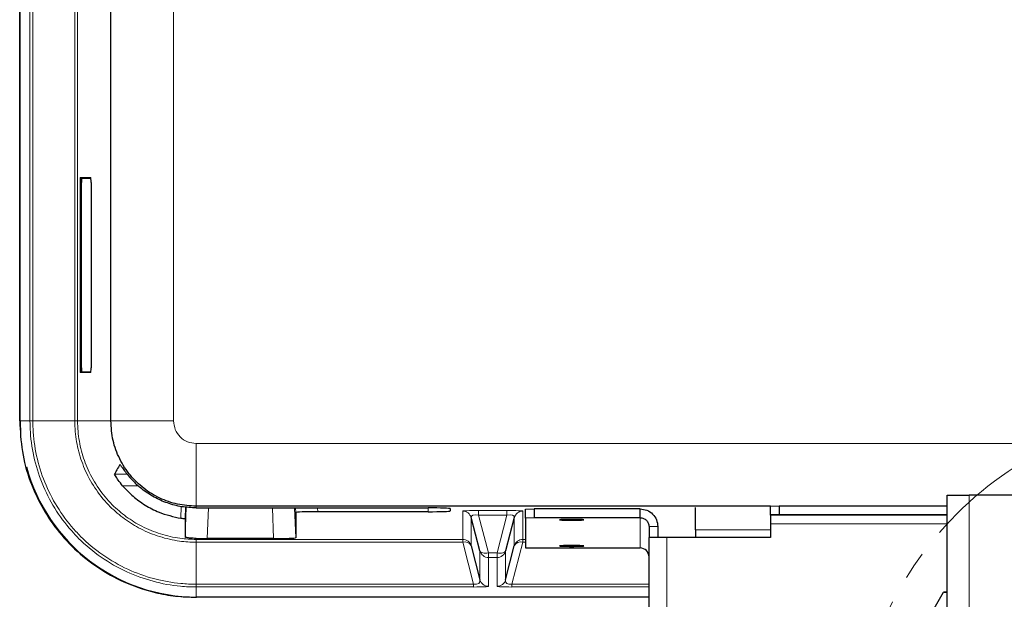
# Model space of a CAD drawing. Header units: millimetres. Extents: x 0 to 4205, y 0 to 2970.
# Tile 26 of 87: x 1046 to 1269, y 1676 to 1808. Entities that reach past the tile are written whole.
import ezdxf

# ---------------------------------------------------------------- set-up
doc = ezdxf.new("R2010")
doc.units = ezdxf.units.MM
doc.header["$LTSCALE"] = 5
doc.linetypes.add('CENTER', pattern=[10.16, 6.35, -1.27, 1.27, -1.27])

msp = doc.modelspace()

# ---------------------------------------------------------------- linework, layer by layer
at = {"color": 8, "linetype": 'Continuous', "lineweight": 18}
for p, q in [((1048.63, 1716.65), (1048.63, 2586.69)), ((1049.27, 2586.69), (1049.27, 1716.65)), ((1081.15, 1716.65), (1081.15, 2151.67)), ((1058.77, 1716.65), (1058.77, 1810.63)), ((1059.41, 1810.63), (1059.41, 1716.65)), ((1059.97, 1728.67), (1059.97, 1770.67)), ((1060.07, 1770.67), (1059.97, 1770.67)), ((1060.01, 1771.77), (1062.42, 1771.77)), ((1060.17, 1770.67), (1060.07, 1770.67)), ((1060.07, 1770.67), (1060.07, 1728.67)), ((1060.17, 1770.67), (1060.27, 1770.67)), ((1060.17, 1728.67), (1060.17, 1770.67)), ((1060.27, 1770.67), (1060.27, 1728.67)), ((1062.44, 1771.57), (1060.31, 1771.57)), ((1062.45, 1770.67), (1062.45, 1728.67)), ((1062.45, 1770.67), (1062.45, 1770.67)), ((1060.07, 1728.67), (1059.97, 1728.67)), ((1060.17, 1728.67), (1060.07, 1728.67)), ((1060.17, 1728.67), (1060.27, 1728.67)), ((1060.31, 1727.77), (1062.44, 1727.77)), ((1062.45, 1728.67), (1062.45, 1728.67)), ((1062.42, 1727.57), (1060.01, 1727.57)), ((1048.63, 1716.65), (1046.3, 1716.65)), ((1049.27, 1716.65), (1058.77, 1716.65)), ((1066.94, 1716.65), (1059.41, 1716.65)), ((1081.15, 1716.65), (1066.94, 1716.65)), ((1086.26, 1711.53), (1086.26, 1697.32)), ((1316.29, 1711.53), (1086.26, 1711.53)), ((1067.78, 1704.59), (1070.63, 1704.59)), ((1073.13, 1701.94), (1069.61, 1701.94)), ((1261.29, 1599.78), (1261.29, 1699.78)), ((1082.81, 1694.57), (1082.9, 1697.24)), ((1083.79, 1690.28), (1084.03, 1697.13)), ((1086.26, 1697.32), (1086.26, 1696.94)), ((1089.02, 1696.94), (1088.78, 1689.99)), ((1103.79, 1689.99), (1103.55, 1696.94)), ((1108.55, 1696.94), (1108.79, 1690.17)), ((1108.79, 1695.89), (1108.75, 1696.94)), ((1113.75, 1696.94), (1113.78, 1696.07)), ((1138.79, 1696.07), (1138.76, 1696.94)), ((1143.77, 1696.78), (1143.79, 1696.24)), ((1146.6, 1689.79), (1146.6, 1696.2)), ((1148.53, 1694.72), (1148.53, 1688.31)), ((1150.21, 1696.34), (1156.62, 1696.34)), ((1150.21, 1696.34), (1150.21, 1695.28)), ((1156.62, 1695.28), (1150.21, 1695.28)), ((1150.21, 1695.28), (1152.45, 1686.76)), ((1154.38, 1686.76), (1156.62, 1695.28)), ((1156.62, 1696.34), (1156.62, 1695.28)), ((1158.29, 1688.31), (1158.29, 1694.72)), ((1160.23, 1696.2), (1160.23, 1689.79)), ((1186.79, 1687.85), (1186.79, 1694.71)), ((1256.29, 1695.3), (1216.29, 1695.3)), ((1188.79, 1692.71), (1190.79, 1692.71)), ((1216.29, 1693.3), (1256.29, 1693.3)), ((1086.26, 1690.02), (1086.26, 1689.79)), ((1192.79, 1647.34), (1192.79, 1690.24)), ((1216.29, 1692), (1199.29, 1692)), ((1086.26, 1689.79), (1146.6, 1689.79)), ((1086.26, 1679.65), (1086.26, 1689.16)), ((1146.6, 1689.16), (1086.26, 1689.16)), ((1146.6, 1689.79), (1146.6, 1689.16)), ((1149.07, 1679.65), (1146.6, 1689.16)), ((1160.23, 1689.16), (1157.76, 1679.65)), ((1160.23, 1689.79), (1160.79, 1689.79)), ((1160.23, 1689.79), (1160.23, 1689.16)), ((1160.79, 1689.16), (1160.23, 1689.16)), ((1150.52, 1680.66), (1150.52, 1687.18)), ((1152.45, 1686.76), (1154.38, 1686.76)), ((1152.45, 1686.76), (1152.45, 1685.7)), ((1154.38, 1685.7), (1152.45, 1685.7)), ((1152.45, 1685.7), (1152.45, 1679.18)), ((1154.38, 1686.76), (1154.38, 1685.7)), ((1154.38, 1679.18), (1154.38, 1685.7)), ((1156.31, 1687.18), (1156.31, 1680.66)), ((1086.26, 1679.65), (1149.07, 1679.65)), ((1086.26, 1679.02), (1086.26, 1676.69)), ((1149.07, 1679.02), (1086.26, 1679.02)), ((1149.07, 1679.02), (1149.07, 1679.65)), ((1157.76, 1679.65), (1188.79, 1679.65)), ((1157.76, 1679.65), (1157.76, 1679.02)), ((1188.79, 1679.02), (1157.76, 1679.02))]:
    msp.add_line(p, q, dxfattribs=at)
at = {"color": 7, "linetype": 'Continuous', "lineweight": 25}
for p, q in [((1066.94, 1716.65), (1066.94, 2151.67)), ((1046.3, 1716.65), (1046.3, 1871.84)), ((1046.43, 1716.72), (1046.43, 1871.96)), ((1062.43, 1771.67), (1060.11, 1771.67)), ((1062.45, 1770.67), (1062.45, 1728.67)), ((1060.11, 1727.67), (1062.43, 1727.67)), ((1256.29, 1599.78), (1256.29, 1699.78)), ((1256.29, 1699.78), (1261.29, 1699.78)), ((1371.29, 1699.78), (1261.29, 1699.78)), ((1083.88, 1697.14), (1083.79, 1694.39)), ((1216.29, 1697.32), (1086.26, 1697.32)), ((1086.26, 1696.94), (1138.79, 1696.94)), ((1143.79, 1696.76), (1143.79, 1696.24)), ((1160.79, 1696.64), (1162.79, 1696.71)), ((1160.79, 1694.64), (1160.79, 1696.64)), ((1162.79, 1696.71), (1162.79, 1694.71)), ((1186.79, 1696.71), (1162.79, 1696.71)), ((1186.79, 1694.71), (1186.79, 1696.71)), ((1199.29, 1692), (1199.29, 1697)), ((1216.29, 1697.34), (1218.29, 1697.41)), ((1216.29, 1695.34), (1216.29, 1697.34)), ((1218.29, 1697.41), (1218.29, 1695.41)), ((1218.29, 1697.41), (1256.29, 1697.41)), ((1108.79, 1695.89), (1108.79, 1690.17)), ((1138.79, 1696.07), (1113.78, 1696.07)), ((1150.52, 1687.18), (1148.53, 1694.72)), ((1158.29, 1694.72), (1156.31, 1687.18)), ((1162.79, 1694.71), (1160.79, 1694.64)), ((1160.79, 1694.64), (1160.79, 1687.92)), ((1186.79, 1694.71), (1162.79, 1694.71)), ((1218.29, 1695.41), (1216.29, 1695.34)), ((1216.29, 1695.3), (1216.29, 1695.34)), ((1216.29, 1695.3), (1216.29, 1693.3)), ((1218.29, 1695.41), (1256.29, 1695.41)), ((1188.79, 1692.71), (1188.79, 1690.24)), ((1190.79, 1692.71), (1190.79, 1690.24)), ((1216.29, 1693.3), (1216.29, 1690.24)), ((1103.79, 1689.99), (1088.78, 1689.99)), ((1188.79, 1647.34), (1188.79, 1690.24)), ((1192.79, 1690.24), (1188.79, 1690.24)), ((1216.29, 1690.24), (1192.79, 1690.24)), ((1199.29, 1692), (1199.29, 1690.24)), ((1148.53, 1688.31), (1150.52, 1680.66)), ((1156.31, 1680.66), (1158.29, 1688.31)), ((1160.79, 1687.92), (1162.79, 1687.85)), ((1162.79, 1687.85), (1186.79, 1687.85)), ((1188.79, 1676.69), (1086.26, 1676.69)), ((1237.88, 1647.34), (1255.49, 1677.84)), ((1256.29, 1677.78), (1255.45, 1677.78)), ((1256.29, 1677.84), (1255.49, 1677.84))]:
    msp.add_line(p, q, dxfattribs=at)
at = {"color": 7, "linetype": 'Continuous', "lineweight": 25, "flags": 128}
for points in [[(1083.79, 1694.39), (1083.79, 1694.24), (1083.79, 1691.48), (1083.79, 1690.28)], [(1171.29, 1694.34), (1170.29, 1694.33), (1169.43, 1694.31), (1168.82, 1694.28), (1168.55, 1694.25), (1168.64, 1694.22), (1169.09, 1694.18), (1169.84, 1694.16), (1170.78, 1694.15), (1171.79, 1694.15), (1172.73, 1694.16), (1173.48, 1694.18), (1173.93, 1694.22), (1174.02, 1694.25), (1173.75, 1694.28), (1173.14, 1694.31), (1172.28, 1694.33), (1171.29, 1694.34)], [(1171.29, 1688.4), (1170.29, 1688.4), (1169.43, 1688.38), (1168.82, 1688.35), (1168.55, 1688.32), (1168.64, 1688.28), (1169.09, 1688.25), (1169.84, 1688.23), (1170.78, 1688.21), (1171.79, 1688.21), (1172.73, 1688.23), (1173.48, 1688.25), (1173.93, 1688.28), (1174.02, 1688.32), (1173.75, 1688.35), (1173.14, 1688.38), (1172.28, 1688.4), (1171.29, 1688.4)]]:
    msp.add_lwpolyline(points, dxfattribs=at)
at = {"color": 8, "linetype": 'Continuous', "lineweight": 18, "flags": 128}
for points in [[(1152.45, 1686.76), (1152.1, 1686.7), (1151.76, 1686.68), (1151.45, 1686.69), (1151.16, 1686.73), (1150.92, 1686.8), (1150.73, 1686.9), (1150.59, 1687.03), (1150.52, 1687.18)], [(1156.31, 1687.18), (1156.23, 1687.03), (1156.1, 1686.9), (1155.91, 1686.8), (1155.66, 1686.73), (1155.38, 1686.69), (1155.07, 1686.68), (1154.73, 1686.7), (1154.38, 1686.76)]]:
    msp.add_lwpolyline(points, dxfattribs=at)
at = {"color": 7, "linetype": 'CENTER', "lineweight": 18}
msp.add_circle((1314.33, 1639.64), 79.05, dxfattribs=at)
at = {"color": 8, "linetype": 'Continuous', "lineweight": 18}
for centre, radius, start, end in [((1060.11, 1771.77), 0.1, 179.9825, 269.9825), ((1060.21, 1771.57), 0.1, 359.9825, 89.9825), ((1062.52, 1771.77), 0.1, 179.9991, 207.0326), ((1060.21, 1727.77), 0.1, 270.0175, 0.0175), ((1060.11, 1727.57), 0.1, 90.0175, 180.0175), ((1062.52, 1727.57), 0.1, 152.9674, 180.0009), ((1146.6, 1694.2), 2, 15.0309, 90.0115), ((1160.23, 1694.2), 2, 89.9885, 164.9691), ((1146.6, 1687.79), 2, 15.0309, 90.0115), ((1147.06, 1687.57), 1.65, 26.6027, 106.0774), ((1160.23, 1687.79), 2, 89.9885, 164.9691), ((1159.77, 1687.57), 1.65, 73.9226, 153.3973), ((1152.45, 1687.7), 2, 195.0309, 270.0115), ((1154.38, 1687.7), 2, 269.9885, 344.9691), ((1152.45, 1681.18), 2, 195.0309, 270.0115), ((1154.38, 1681.18), 2, 269.9885, 344.9691)]:
    msp.add_arc(centre, radius, start, end, dxfattribs=at)
at = {"color": 7, "linetype": 'Continuous', "lineweight": 25}
msp.add_arc((1186.79, 1685.85), 2, 0.0175, 90.0175, dxfattribs=at)
for centre, major_axis, ratio, start_param, end_param in [((1060.01, 1770.67), (0, 1.1), 0.034921, 0, 1.570796), ((1060.11, 1770.67), (0, 1), 0.038413, 0, 1.570796), ((1060.21, 1770.67), (0, 1), 0.031429, 0, 1.570796), ((1060.31, 1770.67), (0, 0.9), 0.034921, 0, 1.570796), ((1062.42, 1770.67), (0, 1.1), 0.034921, 4.712389, 6.283185), ((1060.01, 1728.67), (0, 1.1), 0.034921, 1.570796, 3.141593), ((1060.11, 1728.67), (0, 1), 0.038413, 1.570796, 3.141593), ((1060.21, 1728.67), (0, 1), 0.031429, 1.570796, 3.141593), ((1060.31, 1728.67), (0, 0.9), 0.034921, 1.570796, 3.141593), ((1062.42, 1728.67), (0, 1.1), 0.034921, 3.141593, 4.712389), ((1086.45, 1716.76), (-28.32, -28.32), 0.998783, 5.498396, 5.561022), ((1086.45, 1716.76), (-28.32, -28.32), 0.998783, 5.763655, 7.067974), ((1138.78, 1696.76), (5, 0), 0.034899, 6.283184, 7.852762), ((1113.79, 1695.89), (5, 0), 0.034899, 1.572016, 3.141594), ((1138.78, 1696.24), (5, 0), 0.034899, 4.713608, 6.283187), ((1088.79, 1690.17), (5, 0), 0.034899, 4.182803, 4.71117), ((1103.78, 1690.17), (5, 0), 0.034899, 4.713608, 6.283187)]:
    msp.add_ellipse(centre, major_axis=major_axis, ratio=ratio, start_param=start_param, end_param=end_param, dxfattribs=at)
at = {"color": 8, "linetype": 'Continuous', "lineweight": 18}
for centre, major_axis, ratio, start_param, end_param in [((1150.74, 1696.18), (4.14, -0.02), 0.038595, 1.700839, 3.141787), ((1150.74, 1694.18), (2.2, -0.78), 0.395579, 1.953802, 3.394751), ((1156.08, 1696.18), (4.14, 0.02), 0.038595, 6.28299, 7.723939), ((1156.08, 1694.18), (2.2, 0.78), 0.395579, 6.030027, 7.470976), ((1148.31, 1681.21), (2.16, -1.12), 0.520753, 5.320526, 6.707166), ((1148.31, 1679.21), (4.14, -0.04), 0.046862, 4.896955, 6.283595), ((1158.52, 1679.21), (4.14, 0.04), 0.046862, 3.141183, 4.527823), ((1158.52, 1681.21), (2.16, 1.12), 0.520753, 2.717612, 4.104252)]:
    msp.add_ellipse(centre, major_axis=major_axis, ratio=ratio, start_param=start_param, end_param=end_param, dxfattribs=at)
at = {"color": 7, "linetype": 'Continuous', "lineweight": 25}
for points, knots in [([(1046.3, 1716.65), (1046.42, 1714.33), (1046.66, 1709.7), (1048.46, 1703.16), (1051.16, 1697.22), (1054.72, 1691.82), (1059.22, 1686.98), (1064.57, 1682.86), (1070.55, 1679.71), (1076.31, 1677.81), (1081.59, 1676.85), (1084.7, 1676.74), (1086.26, 1676.69)], [0, 0, 0, 0, 0.110744, 0.221492, 0.321792, 0.4221, 0.529354, 0.636614, 0.743864, 0.851113, 0.925558, 1, 1, 1, 1]), ([(1086.26, 1697.32), (1084.85, 1697.41), (1082.01, 1697.6), (1077.97, 1699.03), (1074.33, 1701.25), (1071.2, 1704.27), (1068.82, 1707.96), (1067.24, 1712.19), (1067.04, 1715.16), (1066.94, 1716.65)], [0, 0, 0, 0, 0.1399597, 0.279956, 0.4199493, 0.5593902, 0.70648, 0.8526447, 1, 1, 1, 1]), ([(1068.99, 1706.75), (1068.77, 1706.36), (1068.35, 1705.63), (1067.96, 1704.91), (1067.78, 1704.59)], [0, 0, 0, 0, 0.550307, 1, 1, 1, 1]), ([(1068.99, 1706.75), (1069.03, 1706.72), (1069.1, 1706.67), (1069.53, 1706.04), (1070.22, 1705.09), (1071.31, 1703.7), (1072.33, 1702.7), (1072.94, 1702.1)], [0, 0, 0, 0, 0.170205, 0.340153, 0.516509, 0.713032, 1, 1, 1, 1]), ([(1069.61, 1701.94), (1069.26, 1702.37), (1068.56, 1703.23), (1067.96, 1704.2), (1067.78, 1704.55), (1067.78, 1704.58), (1067.78, 1704.59)], [0, 0, 0, 0, 0.326347, 0.654912, 0.935655, 1, 1, 1, 1]), ([(1069.61, 1701.94), (1070.38, 1701.13), (1071.89, 1699.51), (1074.68, 1697.51), (1078.25, 1695.61), (1081.12, 1694.95), (1082.81, 1694.57)], [0, 0, 0, 0, 0.22479, 0.44599, 0.673162, 1, 1, 1, 1]), ([(1086.26, 1696.94), (1085.17, 1696.99), (1082.95, 1697.1), (1079.74, 1697.95), (1076.68, 1699.31), (1074.45, 1700.78), (1073.27, 1701.81), (1072.94, 1702.1)], [0, 0, 0, 0, 0.223941, 0.454309, 0.678259, 0.908725, 1, 1, 1, 1]), ([(1083.79, 1694.39), (1083.77, 1694.4), (1083.74, 1694.42), (1083.48, 1694.46), (1083.16, 1694.51), (1082.92, 1694.55), (1082.81, 1694.57)], [0, 0, 0, 0, 0.299534, 0.562925, 0.808487, 1, 1, 1, 1]), ([(1086.26, 1690.02), (1086.03, 1690.02), (1085.56, 1690.04), (1084.97, 1690.08), (1084.48, 1690.14), (1084.1, 1690.19), (1083.84, 1690.25), (1083.81, 1690.27), (1083.79, 1690.28)], [0, 0, 0, 0, 0.158608, 0.321863, 0.480456, 0.643581, 0.818709, 1, 1, 1, 1])]:
    msp.add_open_spline(points, degree=3, knots=knots, dxfattribs=at)
at = {"color": 8, "linetype": 'Continuous', "lineweight": 18}
for points, knots in [([(1086.26, 1679.02), (1086.26, 1679.02), (1085.09, 1679.02), (1081.8, 1679.17), (1076.46, 1680.14), (1070.36, 1682.33), (1064.65, 1685.61), (1060.81, 1688.81), (1057.44, 1692.32), (1054.52, 1696.11), (1051.51, 1701.73), (1049.52, 1707.78), (1048.71, 1712.83), (1048.65, 1715.79), (1048.63, 1716.65)], [0, 0, 0, 0, 0.000001, 0.059558, 0.166992, 0.274418, 0.387197, 0.499972, 0.526998, 0.634444, 0.741887, 0.849316, 0.956751, 1, 1, 1, 1]), ([(1049.27, 1716.65), (1049.27, 1716.65), (1049.27, 1715.81), (1049.37, 1712.89), (1050.13, 1707.93), (1052.1, 1701.98), (1055.06, 1696.46), (1057.93, 1692.73), (1061.24, 1689.28), (1065.02, 1686.13), (1070.63, 1682.9), (1076.63, 1680.75), (1081.88, 1679.8), (1085.11, 1679.65), (1086.26, 1679.65), (1086.26, 1679.65)], [0, 0, 0, 0, 0.000001, 0.043245, 0.150683, 0.258113, 0.365559, 0.473007, 0.500028, 0.612804, 0.725584, 0.83301, 0.940446, 0.999999, 1, 1, 1, 1]), ([(1086.26, 1689.16), (1086.26, 1689.16), (1085.01, 1689.16), (1082.2, 1689.35), (1077.95, 1690.31), (1073.75, 1692.03), (1070, 1694.34), (1066.57, 1697.26), (1063.55, 1700.91), (1061.14, 1705.13), (1059.56, 1709.62), (1058.86, 1713.48), (1058.79, 1715.84), (1058.77, 1716.65)], [0, 0, 0, 0, 0.000001, 0.08721, 0.194688, 0.302153, 0.401023, 0.499888, 0.614221, 0.728559, 0.836108, 0.943677, 1, 1, 1, 1]), ([(1059.41, 1716.65), (1059.41, 1716.65), (1059.41, 1715.86), (1059.51, 1713.55), (1060.17, 1709.78), (1061.72, 1705.39), (1064.07, 1701.27), (1067.03, 1697.71), (1070.38, 1694.86), (1074.04, 1692.59), (1078.14, 1690.93), (1082.3, 1689.95), (1085.04, 1689.84), (1086.26, 1689.79)], [0, 0, 0, 0, 0.000001, 0.056287, 0.163872, 0.271437, 0.385778, 0.500113, 0.598977, 0.697847, 0.805319, 0.912805, 1, 1, 1, 1]), ([(1086.26, 1711.53), (1085.59, 1711.61), (1084.25, 1711.76), (1082.56, 1712.94), (1081.38, 1714.63), (1081.23, 1715.97), (1081.15, 1716.65)], [0, 0, 0, 0, 0.250834, 0.499817, 0.748645, 1, 1, 1, 1])]:
    msp.add_open_spline(points, degree=3, knots=knots, dxfattribs=at)
for points in [[(1048.63, 1716.65), (1048.64, 1716.65), (1048.67, 1716.65), (1048.8, 1716.65), (1048.99, 1716.65), (1049.18, 1716.65), (1049.27, 1716.65)], [(1059.41, 1716.65), (1059.39, 1716.65), (1059.37, 1716.65), (1059.24, 1716.65), (1059.04, 1716.65), (1058.86, 1716.65), (1058.77, 1716.65)], [(1086.26, 1689.79), (1086.26, 1689.78), (1086.26, 1689.76), (1086.26, 1689.62), (1086.26, 1689.43), (1086.26, 1689.25), (1086.26, 1689.16)], [(1086.26, 1679.02), (1086.26, 1679.03), (1086.26, 1679.05), (1086.26, 1679.19), (1086.26, 1679.38), (1086.26, 1679.56), (1086.26, 1679.65)]]:
    msp.add_open_spline(points, degree=3, dxfattribs=at)
at = {"color": 7, "linetype": 'Continuous', "lineweight": 25}
for points in [[(1186.79, 1696.71), (1187.31, 1696.65), (1188.36, 1696.53), (1189.68, 1695.6), (1190.6, 1694.28), (1190.73, 1693.23), (1190.79, 1692.71)], [(1186.79, 1694.71), (1187.05, 1694.68), (1187.57, 1694.62), (1188.23, 1694.15), (1188.7, 1693.49), (1188.76, 1692.97), (1188.79, 1692.71)]]:
    msp.add_open_spline(points, degree=3, dxfattribs=at)

doc.saveas('drawing.dxf')
